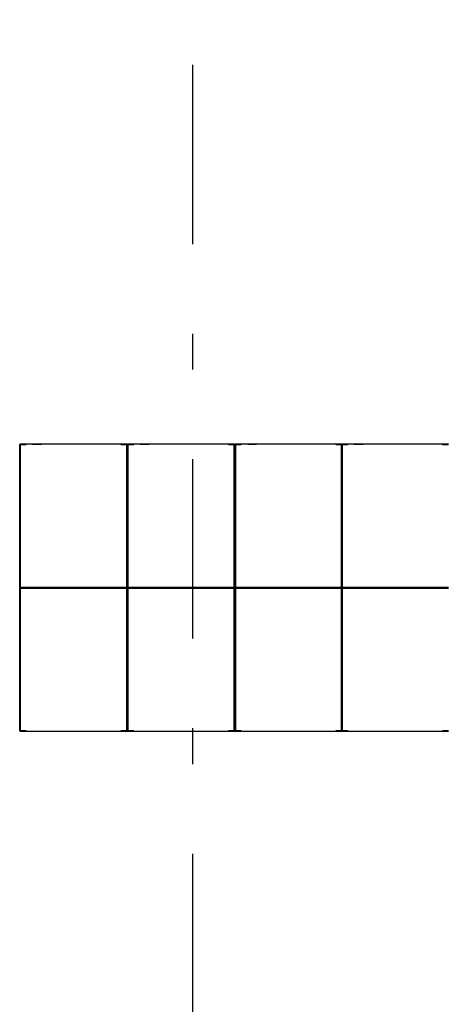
# Model space of a CAD drawing. Extents: x 2 to 87, y -108 to 11.
# Tile 203 of 256: x 11.75 to 12.93, y -18.73 to -15.98. Entities that reach past the tile are written whole.
import ezdxf

# ---------------------------------------------------------------- set-up
doc = ezdxf.new("R2010")
doc.units = 0
doc.header["$MEASUREMENT"] = 0
doc.linetypes.add('DASHDOT', pattern=[1, 0.5, -0.25, 0, -0.25])
doc.layers.add('16', color=7, linetype='CONTINUOUS')
doc.layers.add('5', color=7, linetype='CONTINUOUS')

msp = doc.modelspace()

# ---------------------------------------------------------------- linework, layer by layer
at = {"layer": '16', "color": 62, "linetype": 'Continuous'}
for p, q in [((11.746, -17.1664), (11.746, -17.5648)), ((12.0452, -17.1656), (11.7468, -17.1656)), ((11.7468, -17.5648), (11.7468, -17.1664)), ((11.7468, -17.1664), (11.7631, -17.1664)), ((11.7476, -17.168), (11.7476, -17.5632)), ((11.7631, -17.1672), (11.7484, -17.1672)), ((11.7631, -17.1664), (11.7631, -17.1672)), ((11.7818, -17.1651), (11.8068, -17.1651)), ((11.7848, -17.1646), (11.8038, -17.1646)), ((12.0289, -17.1672), (12.0289, -17.1664)), ((12.0289, -17.1664), (12.0452, -17.1664)), ((12.0436, -17.1672), (12.0289, -17.1672)), ((12.0444, -17.5632), (12.0444, -17.168)), ((12.0452, -17.1664), (12.0452, -17.5648)), ((12.046, -17.1664), (12.046, -17.5648)), ((12.046, -17.5648), (12.046, -17.1664)), ((12.3452, -17.1656), (12.0468, -17.1656)), ((12.0468, -17.5648), (12.0468, -17.1664)), ((12.0468, -17.1664), (12.0631, -17.1664)), ((12.0476, -17.168), (12.0476, -17.5632)), ((12.0631, -17.1672), (12.0484, -17.1672)), ((12.0631, -17.1664), (12.0631, -17.1672)), ((12.0818, -17.1651), (12.1051, -17.1651)), ((12.0848, -17.1646), (12.1038, -17.1646)), ((12.1052, -17.1651), (12.1068, -17.1651)), ((12.3289, -17.1672), (12.3289, -17.1664)), ((12.3289, -17.1664), (12.3452, -17.1664)), ((12.3436, -17.1672), (12.3289, -17.1672)), ((12.3444, -17.5632), (12.3444, -17.168)), ((12.3452, -17.1664), (12.3452, -17.5648)), ((12.346, -17.1664), (12.346, -17.5648)), ((12.346, -17.5648), (12.346, -17.1664)), ((12.6452, -17.1656), (12.3468, -17.1656)), ((12.3468, -17.5648), (12.3468, -17.1664)), ((12.3468, -17.1664), (12.3631, -17.1664)), ((12.3476, -17.168), (12.3476, -17.5632)), ((12.3631, -17.1672), (12.3484, -17.1672)), ((12.3631, -17.1664), (12.3631, -17.1672)), ((12.3818, -17.1651), (12.4068, -17.1651)), ((12.3848, -17.1646), (12.4038, -17.1646)), ((12.6289, -17.1664), (12.6288, -17.1664)), ((12.6288, -17.1672), (12.6289, -17.1672)), ((12.6289, -17.1672), (12.6289, -17.1664)), ((12.6289, -17.1664), (12.6452, -17.1664)), ((12.6436, -17.1672), (12.6289, -17.1672)), ((12.6429, -17.1664), (12.6429, -17.5648)), ((12.9421, -17.1656), (12.6437, -17.1656)), ((12.6437, -17.5648), (12.6437, -17.1664)), ((12.6437, -17.1664), (12.66, -17.1664)), ((12.6444, -17.5632), (12.6444, -17.168)), ((12.6445, -17.168), (12.6445, -17.5632)), ((12.6452, -17.1664), (12.6452, -17.5648)), ((12.66, -17.1672), (12.6453, -17.1672)), ((12.646, -17.5648), (12.646, -17.1664)), ((12.66, -17.1664), (12.66, -17.1672)), ((12.6787, -17.1651), (12.7037, -17.1651)), ((12.6817, -17.1646), (12.7007, -17.1646)), ((12.9258, -17.1672), (12.9258, -17.1664)), ((12.9258, -17.1664), (12.9421, -17.1664)), ((12.9405, -17.1672), (12.9258, -17.1672)), ((11.746, -17.5664), (11.746, -17.9648)), ((12.0452, -17.5648), (11.7468, -17.5648)), ((12.0452, -17.5656), (11.7468, -17.5656)), ((11.7468, -17.5656), (12.0452, -17.5656)), ((11.7468, -17.5664), (12.0452, -17.5664)), ((11.7468, -17.9648), (11.7468, -17.5664)), ((11.7484, -17.564), (12.0436, -17.564)), ((12.0436, -17.5672), (11.7484, -17.5672)), ((12.0452, -17.5664), (12.0452, -17.9648)), ((12.046, -17.5664), (12.046, -17.9648)), ((12.046, -17.9648), (12.046, -17.5664)), ((12.3452, -17.5648), (12.0468, -17.5648)), ((12.3452, -17.5656), (12.0468, -17.5656)), ((12.0468, -17.5656), (12.3452, -17.5656)), ((12.0468, -17.5664), (12.3452, -17.5664)), ((12.0468, -17.9648), (12.0468, -17.5664)), ((12.0484, -17.564), (12.3436, -17.564)), ((12.3436, -17.5672), (12.0484, -17.5672)), ((12.3452, -17.5664), (12.3452, -17.9648)), ((12.3469, -17.5656), (12.346, -17.5656)), ((12.346, -17.5656), (12.3469, -17.5656)), ((12.346, -17.5664), (12.346, -17.9648)), ((12.346, -17.9648), (12.346, -17.5664)), ((12.6452, -17.5648), (12.3468, -17.5648)), ((12.6452, -17.5656), (12.3468, -17.5656)), ((12.3468, -17.5656), (12.6452, -17.5656)), ((12.3468, -17.5664), (12.6452, -17.5664)), ((12.3468, -17.9648), (12.3468, -17.5664)), ((12.3484, -17.564), (12.6436, -17.564)), ((12.6436, -17.5672), (12.3484, -17.5672)), ((12.6429, -17.5664), (12.6429, -17.9648)), ((12.9421, -17.5648), (12.6437, -17.5648)), ((12.9421, -17.5656), (12.6437, -17.5656)), ((12.6437, -17.5656), (12.9421, -17.5656)), ((12.6437, -17.5664), (12.9421, -17.5664)), ((12.6437, -17.9648), (12.6437, -17.5664)), ((12.6452, -17.5664), (12.6452, -17.9648)), ((12.6453, -17.564), (12.9405, -17.564)), ((12.9405, -17.5672), (12.6453, -17.5672)), ((12.646, -17.9648), (12.646, -17.5664)), ((11.7476, -17.568), (11.7476, -17.9632)), ((12.0444, -17.9632), (12.0444, -17.568)), ((12.0476, -17.568), (12.0476, -17.9632)), ((12.3444, -17.9632), (12.3444, -17.568)), ((12.3476, -17.568), (12.3476, -17.9632)), ((12.6444, -17.9632), (12.6444, -17.568)), ((12.6445, -17.568), (12.6445, -17.9632)), ((11.7631, -17.9648), (11.7468, -17.9648)), ((11.7468, -17.9656), (12.0452, -17.9656)), ((11.7484, -17.964), (11.7631, -17.964)), ((11.7631, -17.964), (11.7631, -17.9648)), ((11.8068, -17.9661), (11.7818, -17.9661)), ((11.8038, -17.9666), (11.7848, -17.9666)), ((12.0289, -17.9648), (12.0289, -17.964)), ((12.0289, -17.964), (12.0436, -17.964)), ((12.0452, -17.9648), (12.0289, -17.9648)), ((12.0631, -17.9648), (12.0468, -17.9648)), ((12.0468, -17.9656), (12.3452, -17.9656)), ((12.0484, -17.964), (12.0631, -17.964)), ((12.0631, -17.964), (12.0631, -17.9648)), ((12.1051, -17.9661), (12.0818, -17.9661)), ((12.1038, -17.9666), (12.0848, -17.9666)), ((12.1068, -17.9661), (12.1052, -17.9661)), ((12.3289, -17.9648), (12.3289, -17.964)), ((12.3289, -17.964), (12.3436, -17.964)), ((12.3452, -17.9648), (12.3289, -17.9648)), ((12.3631, -17.9648), (12.3468, -17.9648)), ((12.3468, -17.9656), (12.6452, -17.9656)), ((12.3484, -17.964), (12.3631, -17.964)), ((12.3631, -17.964), (12.3631, -17.9648)), ((12.4068, -17.9661), (12.3818, -17.9661)), ((12.4038, -17.9666), (12.3848, -17.9666)), ((12.6289, -17.964), (12.6288, -17.964)), ((12.6288, -17.9648), (12.6289, -17.9648)), ((12.6289, -17.9648), (12.6289, -17.964)), ((12.6289, -17.964), (12.6436, -17.964)), ((12.6452, -17.9648), (12.6289, -17.9648)), ((12.66, -17.9648), (12.6437, -17.9648)), ((12.6437, -17.9656), (12.9421, -17.9656)), ((12.6453, -17.964), (12.66, -17.964)), ((12.66, -17.964), (12.66, -17.9648)), ((12.7037, -17.9661), (12.6787, -17.9661)), ((12.7007, -17.9666), (12.6817, -17.9666)), ((12.9258, -17.9648), (12.9258, -17.964)), ((12.9258, -17.964), (12.9405, -17.964)), ((12.9421, -17.9648), (12.9258, -17.9648))]:
    msp.add_line(p, q, dxfattribs=at)
for points in [[(11.7468, -17.5648), (11.7467, -17.5649), (11.7467, -17.5649), (11.7467, -17.5649), (11.7467, -17.5649), (11.7467, -17.5649), (11.7467, -17.5649), (11.7467, -17.5649), (11.7467, -17.5649), (11.7467, -17.5649), (11.7467, -17.5649), (11.7467, -17.5649), (11.7467, -17.5649), (11.7467, -17.5649), (11.7467, -17.5649), (11.7467, -17.5649), (11.7467, -17.5649), (11.7467, -17.5649), (11.7467, -17.5649), (11.7467, -17.5649), (11.7467, -17.5649), (11.7467, -17.5649), (11.7467, -17.5649), (11.7467, -17.5649), (11.7467, -17.5649), (11.7466, -17.565), (11.7466, -17.565), (11.7466, -17.565), (11.7466, -17.565), (11.7466, -17.565), (11.7466, -17.565), (11.7466, -17.565), (11.7466, -17.565), (11.7466, -17.565), (11.7466, -17.565), (11.7466, -17.565), (11.7466, -17.565), (11.7466, -17.565), (11.7466, -17.565), (11.7466, -17.565), (11.7466, -17.565), (11.7466, -17.565), (11.7466, -17.565), (11.7466, -17.565), (11.7466, -17.565), (11.7466, -17.565), (11.7466, -17.565), (11.7466, -17.565), (11.7466, -17.565), (11.7466, -17.565), (11.7465, -17.5651), (11.7465, -17.5651), (11.7465, -17.5651), (11.7465, -17.5651), (11.7465, -17.5651), (11.7465, -17.5651), (11.7465, -17.5651), (11.7465, -17.5651), (11.7465, -17.5651), (11.7465, -17.5651), (11.7465, -17.5651), (11.7465, -17.5651), (11.7465, -17.5651), (11.7465, -17.5651), (11.7465, -17.5651), (11.7465, -17.5651), (11.7465, -17.5651), (11.7465, -17.5651), (11.7465, -17.5651), (11.7465, -17.5651), (11.7465, -17.5651), (11.7465, -17.5651), (11.7465, -17.5651), (11.7465, -17.5651), (11.7465, -17.5651), (11.7465, -17.5651), (11.7465, -17.5651), (11.7464, -17.5652), (11.7463, -17.5653), (11.7463, -17.5653), (11.7463, -17.5653), (11.7463, -17.5653), (11.7463, -17.5653), (11.7463, -17.5653), (11.7463, -17.5653), (11.7463, -17.5653), (11.7463, -17.5653), (11.7463, -17.5653), (11.7463, -17.5653), (11.7463, -17.5653), (11.7463, -17.5653), (11.7463, -17.5653), (11.7463, -17.5653), (11.7463, -17.5653), (11.7463, -17.5653), (11.7463, -17.5653), (11.7463, -17.5653), (11.7463, -17.5653), (11.7463, -17.5653), (11.7463, -17.5653), (11.7463, -17.5653), (11.7463, -17.5653), (11.7463, -17.5653), (11.7463, -17.5653), (11.7463, -17.5653), (11.7463, -17.5653), (11.7463, -17.5653), (11.7463, -17.5653), (11.7463, -17.5653), (11.7463, -17.5653), (11.7463, -17.5653), (11.7463, -17.5653), (11.7462, -17.5654), (11.7462, -17.5654), (11.7462, -17.5654), (11.7462, -17.5654), (11.7462, -17.5654), (11.7462, -17.5654), (11.7462, -17.5654), (11.7462, -17.5654), (11.7462, -17.5654), (11.7462, -17.5654), (11.7462, -17.5654), (11.7462, -17.5654), (11.7462, -17.5654), (11.7462, -17.5654), (11.7462, -17.5654), (11.7462, -17.5654), (11.7462, -17.5654), (11.7462, -17.5654), (11.7462, -17.5654), (11.7462, -17.5654), (11.7462, -17.5654), (11.7462, -17.5654), (11.7462, -17.5654), (11.7462, -17.5654), (11.7462, -17.5654), (11.7462, -17.5654), (11.7462, -17.5654), (11.7462, -17.5654), (11.7462, -17.5654), (11.7462, -17.5654), (11.7462, -17.5654), (11.7462, -17.5654), (11.7462, -17.5654), (11.7462, -17.5654), (11.7462, -17.5654), (11.7462, -17.5654), (11.7462, -17.5654), (11.7462, -17.5654), (11.7462, -17.5654), (11.7462, -17.5654), (11.7462, -17.5654), (11.7461, -17.5655), (11.746, -17.5656)], [(11.746, -17.5656), (11.7461, -17.5657), (11.7462, -17.5658), (11.7462, -17.5658), (11.7462, -17.5658), (11.7462, -17.5658), (11.7462, -17.5658), (11.7462, -17.5658), (11.7462, -17.5658), (11.7462, -17.5658), (11.7462, -17.5658), (11.7462, -17.5658), (11.7462, -17.5658), (11.7462, -17.5658), (11.7462, -17.5658), (11.7462, -17.5658), (11.7462, -17.5658), (11.7462, -17.5658), (11.7462, -17.5658), (11.7462, -17.5658), (11.7462, -17.5658), (11.7462, -17.5658), (11.7462, -17.5658), (11.7462, -17.5658), (11.7462, -17.5658), (11.7462, -17.5658), (11.7462, -17.5658), (11.7462, -17.5658), (11.7462, -17.5658), (11.7462, -17.5658), (11.7462, -17.5658), (11.7462, -17.5658), (11.7462, -17.5658), (11.7462, -17.5658), (11.7462, -17.5658), (11.7462, -17.5658), (11.7462, -17.5658), (11.7462, -17.5658), (11.7462, -17.5658), (11.7462, -17.5658), (11.7462, -17.5658), (11.7462, -17.5658), (11.7462, -17.5658), (11.7463, -17.5659), (11.7464, -17.566), (11.7464, -17.566), (11.7464, -17.566), (11.7464, -17.566), (11.7464, -17.566), (11.7464, -17.566), (11.7464, -17.566), (11.7464, -17.566), (11.7464, -17.566), (11.7464, -17.566), (11.7464, -17.566), (11.7464, -17.566), (11.7464, -17.566), (11.7464, -17.566), (11.7464, -17.566), (11.7464, -17.566), (11.7464, -17.566), (11.7464, -17.566), (11.7464, -17.566), (11.7464, -17.566), (11.7464, -17.566), (11.7464, -17.566), (11.7464, -17.566), (11.7464, -17.566), (11.7464, -17.566), (11.7464, -17.566), (11.7464, -17.566), (11.7464, -17.566), (11.7464, -17.566), (11.7464, -17.566), (11.7465, -17.5661), (11.7465, -17.5661), (11.7465, -17.5661), (11.7465, -17.5661), (11.7465, -17.5661), (11.7465, -17.5661), (11.7465, -17.5661), (11.7465, -17.5661), (11.7465, -17.5661), (11.7465, -17.5661), (11.7465, -17.5661), (11.7465, -17.5661), (11.7465, -17.5661), (11.7465, -17.5661), (11.7465, -17.5661), (11.7465, -17.5661), (11.7465, -17.5661), (11.7465, -17.5661), (11.7465, -17.5661), (11.7465, -17.5661), (11.7465, -17.5661), (11.7465, -17.5661), (11.7465, -17.5661), (11.7465, -17.5661), (11.7465, -17.5661), (11.7465, -17.5661), (11.7465, -17.5661), (11.7466, -17.5662), (11.7466, -17.5662), (11.7466, -17.5662), (11.7466, -17.5662), (11.7466, -17.5662), (11.7466, -17.5662), (11.7466, -17.5662), (11.7466, -17.5662), (11.7466, -17.5662), (11.7466, -17.5662), (11.7466, -17.5662), (11.7466, -17.5662), (11.7466, -17.5662), (11.7466, -17.5662), (11.7466, -17.5662), (11.7466, -17.5662), (11.7466, -17.5662), (11.7466, -17.5662), (11.7466, -17.5662), (11.7466, -17.5662), (11.7466, -17.5662), (11.7466, -17.5662), (11.7466, -17.5662), (11.7466, -17.5662), (11.7466, -17.5662), (11.7467, -17.5663), (11.7468, -17.5663)], [(12.0454, -17.5649), (12.0454, -17.565), (12.0454, -17.565), (12.0454, -17.565), (12.0454, -17.565), (12.0454, -17.565), (12.0454, -17.565), (12.0454, -17.565), (12.0454, -17.565), (12.0454, -17.565), (12.0454, -17.565), (12.0454, -17.565), (12.0454, -17.565), (12.0454, -17.565), (12.0454, -17.565), (12.0454, -17.565), (12.0454, -17.565), (12.0454, -17.565), (12.0454, -17.565), (12.0454, -17.565), (12.0454, -17.565), (12.0454, -17.565), (12.0454, -17.565), (12.0454, -17.565), (12.0454, -17.565), (12.0454, -17.565), (12.0455, -17.5651), (12.0455, -17.5651), (12.0455, -17.5651), (12.0455, -17.5651), (12.0455, -17.5651), (12.0455, -17.5651), (12.0455, -17.5651), (12.0455, -17.5651), (12.0455, -17.5651), (12.0455, -17.5651), (12.0455, -17.5651), (12.0455, -17.5651), (12.0455, -17.5651), (12.0455, -17.5651), (12.0455, -17.5651), (12.0455, -17.5651), (12.0455, -17.5651), (12.0455, -17.5651), (12.0455, -17.5651), (12.0455, -17.5651), (12.0455, -17.5651), (12.0455, -17.5651), (12.0455, -17.5651), (12.0455, -17.5651), (12.0455, -17.5651), (12.0455, -17.5651), (12.0455, -17.5651), (12.0456, -17.5652), (12.0457, -17.5653), (12.0457, -17.5653), (12.0457, -17.5653), (12.0457, -17.5653), (12.0457, -17.5653), (12.0457, -17.5653), (12.0457, -17.5653), (12.0457, -17.5653), (12.0457, -17.5653), (12.0457, -17.5653), (12.0457, -17.5653), (12.0457, -17.5653), (12.0457, -17.5653), (12.0457, -17.5653), (12.0457, -17.5653), (12.0457, -17.5653), (12.0457, -17.5653), (12.0457, -17.5653), (12.0457, -17.5653), (12.0457, -17.5653), (12.0457, -17.5653), (12.0457, -17.5653), (12.0457, -17.5653), (12.0457, -17.5653), (12.0457, -17.5653), (12.0457, -17.5653), (12.0457, -17.5653), (12.0457, -17.5653), (12.0457, -17.5653), (12.0457, -17.5653), (12.0457, -17.5653), (12.0457, -17.5653), (12.0457, -17.5653), (12.0457, -17.5653), (12.0458, -17.5654), (12.0458, -17.5654), (12.0458, -17.5654), (12.0458, -17.5654), (12.0458, -17.5654), (12.0458, -17.5654), (12.0458, -17.5654), (12.0458, -17.5654), (12.0458, -17.5654), (12.0458, -17.5654), (12.0458, -17.5654), (12.0458, -17.5654), (12.0458, -17.5654), (12.0458, -17.5654), (12.0458, -17.5654), (12.0458, -17.5654), (12.0458, -17.5654), (12.0458, -17.5654), (12.0458, -17.5654), (12.0458, -17.5654), (12.0458, -17.5654), (12.0458, -17.5654), (12.0458, -17.5654), (12.0458, -17.5654), (12.0458, -17.5654), (12.0458, -17.5654), (12.0458, -17.5654), (12.0458, -17.5654), (12.0458, -17.5654), (12.0458, -17.5654), (12.0458, -17.5654), (12.0458, -17.5654), (12.0458, -17.5654), (12.0458, -17.5654), (12.0458, -17.5654), (12.0458, -17.5654), (12.0458, -17.5654), (12.0458, -17.5654), (12.0458, -17.5654), (12.0458, -17.5654), (12.0458, -17.5654), (12.046, -17.5655), (12.046, -17.5656)], [(12.046, -17.5656), (12.0459, -17.5657), (12.0458, -17.5658), (12.0458, -17.5658), (12.0458, -17.5658), (12.0458, -17.5658), (12.0458, -17.5658), (12.0458, -17.5658), (12.0458, -17.5658), (12.0458, -17.5658), (12.0458, -17.5658), (12.0458, -17.5658), (12.0458, -17.5658), (12.0458, -17.5658), (12.0458, -17.5658), (12.0458, -17.5658), (12.0458, -17.5658), (12.0458, -17.5658), (12.0458, -17.5658), (12.0458, -17.5658), (12.0458, -17.5658), (12.0458, -17.5658), (12.0458, -17.5658), (12.0458, -17.5658), (12.0458, -17.5658), (12.0458, -17.5658), (12.0458, -17.5658), (12.0458, -17.5658), (12.0458, -17.5658), (12.0458, -17.5658), (12.0458, -17.5658), (12.0458, -17.5658), (12.0458, -17.5658), (12.0458, -17.5658), (12.0458, -17.5658), (12.0458, -17.5658), (12.0458, -17.5658), (12.0458, -17.5658), (12.0458, -17.5658), (12.0458, -17.5658), (12.0458, -17.5658), (12.0458, -17.5658), (12.0458, -17.5658), (12.0457, -17.5659), (12.0456, -17.566), (12.0456, -17.566), (12.0456, -17.566), (12.0456, -17.566), (12.0456, -17.566), (12.0456, -17.566), (12.0456, -17.566), (12.0456, -17.566), (12.0456, -17.566), (12.0456, -17.566), (12.0456, -17.566), (12.0456, -17.566), (12.0456, -17.566), (12.0456, -17.566), (12.0456, -17.566), (12.0456, -17.566), (12.0456, -17.566), (12.0456, -17.566), (12.0456, -17.566), (12.0456, -17.566), (12.0456, -17.566), (12.0456, -17.566), (12.0456, -17.566), (12.0456, -17.566), (12.0456, -17.566), (12.0456, -17.566), (12.0456, -17.566), (12.0456, -17.566), (12.0456, -17.566), (12.0456, -17.566), (12.0455, -17.5661), (12.0455, -17.5661), (12.0455, -17.5661), (12.0455, -17.5661), (12.0455, -17.5661), (12.0455, -17.5661), (12.0455, -17.5661), (12.0455, -17.5661), (12.0455, -17.5661), (12.0455, -17.5661), (12.0455, -17.5661), (12.0455, -17.5661), (12.0455, -17.5661), (12.0455, -17.5661), (12.0455, -17.5661), (12.0455, -17.5661), (12.0455, -17.5661), (12.0455, -17.5661), (12.0455, -17.5661), (12.0455, -17.5661), (12.0455, -17.5661), (12.0455, -17.5661), (12.0455, -17.5661), (12.0455, -17.5661), (12.0455, -17.5661), (12.0455, -17.5661), (12.0455, -17.5661), (12.0454, -17.5662), (12.0454, -17.5662), (12.0454, -17.5662), (12.0454, -17.5662), (12.0454, -17.5662), (12.0454, -17.5662), (12.0454, -17.5662), (12.0454, -17.5662), (12.0454, -17.5662), (12.0454, -17.5662), (12.0454, -17.5662), (12.0454, -17.5662), (12.0454, -17.5662), (12.0454, -17.5662), (12.0454, -17.5662), (12.0454, -17.5662), (12.0454, -17.5662), (12.0454, -17.5662), (12.0454, -17.5662), (12.0454, -17.5662), (12.0454, -17.5662), (12.0454, -17.5662), (12.0454, -17.5662), (12.0454, -17.5662), (12.0454, -17.5662), (12.0454, -17.5663)], [(12.0468, -17.5648), (12.0467, -17.5649), (12.0467, -17.5649), (12.0467, -17.5649), (12.0467, -17.5649), (12.0467, -17.5649), (12.0467, -17.5649), (12.0467, -17.5649), (12.0467, -17.5649), (12.0467, -17.5649), (12.0467, -17.5649), (12.0467, -17.5649), (12.0467, -17.5649), (12.0467, -17.5649), (12.0467, -17.5649), (12.0467, -17.5649), (12.0467, -17.5649), (12.0467, -17.5649), (12.0467, -17.5649), (12.0467, -17.5649), (12.0467, -17.5649), (12.0467, -17.5649), (12.0467, -17.5649), (12.0467, -17.5649), (12.0467, -17.5649), (12.0466, -17.565), (12.0466, -17.565), (12.0466, -17.565), (12.0466, -17.565), (12.0466, -17.565), (12.0466, -17.565), (12.0466, -17.565), (12.0466, -17.565), (12.0466, -17.565), (12.0466, -17.565), (12.0466, -17.565), (12.0466, -17.565), (12.0466, -17.565), (12.0466, -17.565), (12.0466, -17.565), (12.0466, -17.565), (12.0466, -17.565), (12.0466, -17.565), (12.0466, -17.565), (12.0466, -17.565), (12.0466, -17.565), (12.0466, -17.565), (12.0466, -17.565), (12.0466, -17.565), (12.0466, -17.565), (12.0465, -17.5651), (12.0465, -17.5651), (12.0465, -17.5651), (12.0465, -17.5651), (12.0465, -17.5651), (12.0465, -17.5651), (12.0465, -17.5651), (12.0465, -17.5651), (12.0465, -17.5651), (12.0465, -17.5651), (12.0465, -17.5651), (12.0465, -17.5651), (12.0465, -17.5651), (12.0465, -17.5651), (12.0465, -17.5651), (12.0465, -17.5651), (12.0465, -17.5651), (12.0465, -17.5651), (12.0465, -17.5651), (12.0465, -17.5651), (12.0465, -17.5651), (12.0465, -17.5651), (12.0465, -17.5651), (12.0465, -17.5651), (12.0465, -17.5651), (12.0465, -17.5651), (12.0465, -17.5651), (12.0464, -17.5652), (12.0463, -17.5653), (12.0463, -17.5653), (12.0463, -17.5653), (12.0463, -17.5653), (12.0463, -17.5653), (12.0463, -17.5653), (12.0463, -17.5653), (12.0463, -17.5653), (12.0463, -17.5653), (12.0463, -17.5653), (12.0463, -17.5653), (12.0463, -17.5653), (12.0463, -17.5653), (12.0463, -17.5653), (12.0463, -17.5653), (12.0463, -17.5653), (12.0463, -17.5653), (12.0463, -17.5653), (12.0463, -17.5653), (12.0463, -17.5653), (12.0463, -17.5653), (12.0463, -17.5653), (12.0463, -17.5653), (12.0463, -17.5653), (12.0463, -17.5653), (12.0463, -17.5653), (12.0463, -17.5653), (12.0463, -17.5653), (12.0463, -17.5653), (12.0463, -17.5653), (12.0463, -17.5653), (12.0463, -17.5653), (12.0463, -17.5653), (12.0463, -17.5653), (12.0462, -17.5654), (12.0462, -17.5654), (12.0462, -17.5654), (12.0462, -17.5654), (12.0462, -17.5654), (12.0462, -17.5654), (12.0462, -17.5654), (12.0462, -17.5654), (12.0462, -17.5654), (12.0462, -17.5654), (12.0462, -17.5654), (12.0462, -17.5654), (12.0462, -17.5654), (12.0462, -17.5654), (12.0462, -17.5654), (12.0462, -17.5654), (12.0462, -17.5654), (12.0462, -17.5654), (12.0462, -17.5654), (12.0462, -17.5654), (12.0462, -17.5654), (12.0462, -17.5654), (12.0462, -17.5654), (12.0462, -17.5654), (12.0462, -17.5654), (12.0462, -17.5654), (12.0462, -17.5654), (12.0462, -17.5654), (12.0462, -17.5654), (12.0462, -17.5654), (12.0462, -17.5654), (12.0462, -17.5654), (12.0462, -17.5654), (12.0462, -17.5654), (12.0462, -17.5654), (12.0462, -17.5654), (12.0462, -17.5654), (12.0462, -17.5654), (12.0462, -17.5654), (12.0462, -17.5654), (12.0462, -17.5654), (12.0461, -17.5655), (12.046, -17.5656)], [(12.046, -17.5656), (12.0461, -17.5657), (12.0462, -17.5658), (12.0462, -17.5658), (12.0462, -17.5658), (12.0462, -17.5658), (12.0462, -17.5658), (12.0462, -17.5658), (12.0462, -17.5658), (12.0462, -17.5658), (12.0462, -17.5658), (12.0462, -17.5658), (12.0462, -17.5658), (12.0462, -17.5658), (12.0462, -17.5658), (12.0462, -17.5658), (12.0462, -17.5658), (12.0462, -17.5658), (12.0462, -17.5658), (12.0462, -17.5658), (12.0462, -17.5658), (12.0462, -17.5658), (12.0462, -17.5658), (12.0462, -17.5658), (12.0462, -17.5658), (12.0462, -17.5658), (12.0462, -17.5658), (12.0462, -17.5658), (12.0462, -17.5658), (12.0462, -17.5658), (12.0462, -17.5658), (12.0462, -17.5658), (12.0462, -17.5658), (12.0462, -17.5658), (12.0462, -17.5658), (12.0462, -17.5658), (12.0462, -17.5658), (12.0462, -17.5658), (12.0462, -17.5658), (12.0462, -17.5658), (12.0462, -17.5658), (12.0462, -17.5658), (12.0462, -17.5658), (12.0463, -17.5659), (12.0464, -17.566), (12.0464, -17.566), (12.0464, -17.566), (12.0464, -17.566), (12.0464, -17.566), (12.0464, -17.566), (12.0464, -17.566), (12.0464, -17.566), (12.0464, -17.566), (12.0464, -17.566), (12.0464, -17.566), (12.0464, -17.566), (12.0464, -17.566), (12.0464, -17.566), (12.0464, -17.566), (12.0464, -17.566), (12.0464, -17.566), (12.0464, -17.566), (12.0464, -17.566), (12.0464, -17.566), (12.0464, -17.566), (12.0464, -17.566), (12.0464, -17.566), (12.0464, -17.566), (12.0464, -17.566), (12.0464, -17.566), (12.0464, -17.566), (12.0464, -17.566), (12.0464, -17.566), (12.0464, -17.566), (12.0465, -17.5661), (12.0465, -17.5661), (12.0465, -17.5661), (12.0465, -17.5661), (12.0465, -17.5661), (12.0465, -17.5661), (12.0465, -17.5661), (12.0465, -17.5661), (12.0465, -17.5661), (12.0465, -17.5661), (12.0465, -17.5661), (12.0465, -17.5661), (12.0465, -17.5661), (12.0465, -17.5661), (12.0465, -17.5661), (12.0465, -17.5661), (12.0465, -17.5661), (12.0465, -17.5661), (12.0465, -17.5661), (12.0465, -17.5661), (12.0465, -17.5661), (12.0465, -17.5661), (12.0465, -17.5661), (12.0465, -17.5661), (12.0465, -17.5661), (12.0465, -17.5661), (12.0465, -17.5661), (12.0466, -17.5662), (12.0466, -17.5662), (12.0466, -17.5662), (12.0466, -17.5662), (12.0466, -17.5662), (12.0466, -17.5662), (12.0466, -17.5662), (12.0466, -17.5662), (12.0466, -17.5662), (12.0466, -17.5662), (12.0466, -17.5662), (12.0466, -17.5662), (12.0466, -17.5662), (12.0466, -17.5662), (12.0466, -17.5662), (12.0466, -17.5662), (12.0466, -17.5662), (12.0466, -17.5662), (12.0466, -17.5662), (12.0466, -17.5662), (12.0466, -17.5662), (12.0466, -17.5662), (12.0466, -17.5662), (12.0466, -17.5662), (12.0466, -17.5662), (12.0467, -17.5663), (12.0468, -17.5663)], [(12.3453, -17.5649), (12.3454, -17.5649), (12.3454, -17.565), (12.3454, -17.565), (12.3454, -17.565), (12.3454, -17.565), (12.3454, -17.565), (12.3454, -17.565), (12.3454, -17.565), (12.3454, -17.565), (12.3454, -17.565), (12.3454, -17.565), (12.3454, -17.565), (12.3454, -17.565), (12.3454, -17.565), (12.3454, -17.565), (12.3454, -17.565), (12.3454, -17.565), (12.3454, -17.565), (12.3454, -17.565), (12.3454, -17.565), (12.3454, -17.565), (12.3454, -17.565), (12.3454, -17.565), (12.3454, -17.565), (12.3454, -17.565), (12.3454, -17.565), (12.3455, -17.5651), (12.3455, -17.5651), (12.3455, -17.5651), (12.3455, -17.5651), (12.3455, -17.5651), (12.3455, -17.5651), (12.3455, -17.5651), (12.3455, -17.5651), (12.3455, -17.5651), (12.3455, -17.5651), (12.3455, -17.5651), (12.3455, -17.5651), (12.3455, -17.5651), (12.3455, -17.5651), (12.3455, -17.5651), (12.3455, -17.5651), (12.3455, -17.5651), (12.3455, -17.5651), (12.3455, -17.5651), (12.3455, -17.5651), (12.3455, -17.5651), (12.3455, -17.5651), (12.3455, -17.5651), (12.3455, -17.5651), (12.3455, -17.5651), (12.3455, -17.5651), (12.3455, -17.5651), (12.3456, -17.5652), (12.3457, -17.5653), (12.3457, -17.5653), (12.3457, -17.5653), (12.3457, -17.5653), (12.3457, -17.5653), (12.3457, -17.5653), (12.3457, -17.5653), (12.3457, -17.5653), (12.3457, -17.5653), (12.3457, -17.5653), (12.3457, -17.5653), (12.3457, -17.5653), (12.3457, -17.5653), (12.3457, -17.5653), (12.3457, -17.5653), (12.3457, -17.5653), (12.3457, -17.5653), (12.3457, -17.5653), (12.3457, -17.5653), (12.3457, -17.5653), (12.3457, -17.5653), (12.3457, -17.5653), (12.3457, -17.5653), (12.3457, -17.5653), (12.3457, -17.5653), (12.3457, -17.5653), (12.3457, -17.5653), (12.3457, -17.5653), (12.3457, -17.5653), (12.3457, -17.5653), (12.3457, -17.5653), (12.3457, -17.5653), (12.3457, -17.5653), (12.3457, -17.5653), (12.3458, -17.5654), (12.3458, -17.5654), (12.3458, -17.5654), (12.3458, -17.5654), (12.3458, -17.5654), (12.3458, -17.5654), (12.3458, -17.5654), (12.3458, -17.5654), (12.3458, -17.5654), (12.3458, -17.5654), (12.3458, -17.5654), (12.3458, -17.5654), (12.3458, -17.5654), (12.3458, -17.5654), (12.3458, -17.5654), (12.3458, -17.5654), (12.3458, -17.5654), (12.3458, -17.5654), (12.3458, -17.5654), (12.3458, -17.5654), (12.3458, -17.5654), (12.3458, -17.5654), (12.3458, -17.5654), (12.3458, -17.5654), (12.3458, -17.5654), (12.3458, -17.5654), (12.3458, -17.5654), (12.3458, -17.5654), (12.3458, -17.5654), (12.3458, -17.5654), (12.3458, -17.5654), (12.3458, -17.5654), (12.3458, -17.5654), (12.3458, -17.5654), (12.3458, -17.5654), (12.3458, -17.5654), (12.3458, -17.5654), (12.3458, -17.5654), (12.3458, -17.5654), (12.3458, -17.5654), (12.3458, -17.5654), (12.3459, -17.5655), (12.346, -17.5655), (12.346, -17.5656)], [(12.346, -17.5656), (12.346, -17.5657), (12.3459, -17.5657), (12.3458, -17.5658), (12.3458, -17.5658), (12.3458, -17.5658), (12.3458, -17.5658), (12.3458, -17.5658), (12.3458, -17.5658), (12.3458, -17.5658), (12.3458, -17.5658), (12.3458, -17.5658), (12.3458, -17.5658), (12.3458, -17.5658), (12.3458, -17.5658), (12.3458, -17.5658), (12.3458, -17.5658), (12.3458, -17.5658), (12.3458, -17.5658), (12.3458, -17.5658), (12.3458, -17.5658), (12.3458, -17.5658), (12.3458, -17.5658), (12.3458, -17.5658), (12.3458, -17.5658), (12.3458, -17.5658), (12.3458, -17.5658), (12.3458, -17.5658), (12.3458, -17.5658), (12.3458, -17.5658), (12.3458, -17.5658), (12.3458, -17.5658), (12.3458, -17.5658), (12.3458, -17.5658), (12.3458, -17.5658), (12.3458, -17.5658), (12.3458, -17.5658), (12.3458, -17.5658), (12.3458, -17.5658), (12.3458, -17.5658), (12.3458, -17.5658), (12.3458, -17.5658), (12.3458, -17.5658), (12.3458, -17.5658), (12.3457, -17.5659), (12.3456, -17.566), (12.3456, -17.566), (12.3456, -17.566), (12.3456, -17.566), (12.3456, -17.566), (12.3456, -17.566), (12.3456, -17.566), (12.3456, -17.566), (12.3456, -17.566), (12.3456, -17.566), (12.3456, -17.566), (12.3456, -17.566), (12.3456, -17.566), (12.3456, -17.566), (12.3456, -17.566), (12.3456, -17.566), (12.3456, -17.566), (12.3456, -17.566), (12.3456, -17.566), (12.3456, -17.566), (12.3456, -17.566), (12.3456, -17.566), (12.3456, -17.566), (12.3456, -17.566), (12.3456, -17.566), (12.3456, -17.566), (12.3456, -17.566), (12.3456, -17.566), (12.3456, -17.566), (12.3456, -17.566), (12.3455, -17.5661), (12.3455, -17.5661), (12.3455, -17.5661), (12.3455, -17.5661), (12.3455, -17.5661), (12.3455, -17.5661), (12.3455, -17.5661), (12.3455, -17.5661), (12.3455, -17.5661), (12.3455, -17.5661), (12.3455, -17.5661), (12.3455, -17.5661), (12.3455, -17.5661), (12.3455, -17.5661), (12.3455, -17.5661), (12.3455, -17.5661), (12.3455, -17.5661), (12.3455, -17.5661), (12.3455, -17.5661), (12.3455, -17.5661), (12.3455, -17.5661), (12.3455, -17.5661), (12.3455, -17.5661), (12.3455, -17.5661), (12.3455, -17.5661), (12.3455, -17.5661), (12.3455, -17.5661), (12.3454, -17.5662), (12.3454, -17.5662), (12.3454, -17.5662), (12.3454, -17.5662), (12.3454, -17.5662), (12.3454, -17.5662), (12.3454, -17.5662), (12.3454, -17.5662), (12.3454, -17.5662), (12.3454, -17.5662), (12.3454, -17.5662), (12.3454, -17.5662), (12.3454, -17.5662), (12.3454, -17.5662), (12.3454, -17.5662), (12.3454, -17.5662), (12.3454, -17.5662), (12.3454, -17.5662), (12.3454, -17.5662), (12.3454, -17.5662), (12.3454, -17.5662), (12.3454, -17.5662), (12.3454, -17.5662), (12.3454, -17.5662), (12.3454, -17.5662), (12.3454, -17.5663), (12.3453, -17.5663)], [(12.3468, -17.5648), (12.3467, -17.5649), (12.3467, -17.5649), (12.3467, -17.5649), (12.3467, -17.5649), (12.3467, -17.5649), (12.3467, -17.5649), (12.3467, -17.5649), (12.3467, -17.5649), (12.3467, -17.5649), (12.3467, -17.5649), (12.3467, -17.5649), (12.3467, -17.5649), (12.3467, -17.5649), (12.3467, -17.5649), (12.3467, -17.5649), (12.3467, -17.5649), (12.3467, -17.5649), (12.3467, -17.5649), (12.3467, -17.5649), (12.3467, -17.5649), (12.3467, -17.5649), (12.3467, -17.5649), (12.3467, -17.5649), (12.3467, -17.5649), (12.3466, -17.565), (12.3466, -17.565), (12.3466, -17.565), (12.3466, -17.565), (12.3466, -17.565), (12.3466, -17.565), (12.3466, -17.565), (12.3466, -17.565), (12.3466, -17.565), (12.3466, -17.565), (12.3466, -17.565), (12.3466, -17.565), (12.3466, -17.565), (12.3466, -17.565), (12.3466, -17.565), (12.3466, -17.565), (12.3466, -17.565), (12.3466, -17.565), (12.3466, -17.565), (12.3466, -17.565), (12.3466, -17.565), (12.3466, -17.565), (12.3466, -17.565), (12.3466, -17.565), (12.3466, -17.565), (12.3465, -17.5651), (12.3465, -17.5651), (12.3465, -17.5651), (12.3465, -17.5651), (12.3465, -17.5651), (12.3465, -17.5651), (12.3465, -17.5651), (12.3465, -17.5651), (12.3465, -17.5651), (12.3465, -17.5651), (12.3465, -17.5651), (12.3465, -17.5651), (12.3465, -17.5651), (12.3465, -17.5651), (12.3465, -17.5651), (12.3465, -17.5651), (12.3465, -17.5651), (12.3465, -17.5651), (12.3465, -17.5651), (12.3465, -17.5651), (12.3465, -17.5651), (12.3465, -17.5651), (12.3465, -17.5651), (12.3465, -17.5651), (12.3465, -17.5651), (12.3465, -17.5651), (12.3465, -17.5651), (12.3464, -17.5652), (12.3463, -17.5653), (12.3463, -17.5653), (12.3463, -17.5653), (12.3463, -17.5653), (12.3463, -17.5653), (12.3463, -17.5653), (12.3463, -17.5653), (12.3463, -17.5653), (12.3463, -17.5653), (12.3463, -17.5653), (12.3463, -17.5653), (12.3463, -17.5653), (12.3463, -17.5653), (12.3463, -17.5653), (12.3463, -17.5653), (12.3463, -17.5653), (12.3463, -17.5653), (12.3463, -17.5653), (12.3463, -17.5653), (12.3463, -17.5653), (12.3463, -17.5653), (12.3463, -17.5653), (12.3463, -17.5653), (12.3463, -17.5653), (12.3463, -17.5653), (12.3463, -17.5653), (12.3463, -17.5653), (12.3463, -17.5653), (12.3463, -17.5653), (12.3463, -17.5653), (12.3463, -17.5653), (12.3463, -17.5653), (12.3463, -17.5653), (12.3463, -17.5653), (12.3462, -17.5654), (12.3462, -17.5654), (12.3462, -17.5654), (12.3462, -17.5654), (12.3462, -17.5654), (12.3462, -17.5654), (12.3462, -17.5654), (12.3462, -17.5654), (12.3462, -17.5654), (12.3462, -17.5654), (12.3462, -17.5654), (12.3462, -17.5654), (12.3462, -17.5654), (12.3462, -17.5654), (12.3462, -17.5654), (12.3462, -17.5654), (12.3462, -17.5654), (12.3462, -17.5654), (12.3462, -17.5654), (12.3462, -17.5654), (12.3462, -17.5654), (12.3462, -17.5654), (12.3462, -17.5654), (12.3462, -17.5654), (12.3462, -17.5654), (12.3462, -17.5654), (12.3462, -17.5654), (12.3462, -17.5654), (12.3462, -17.5654), (12.3462, -17.5654), (12.3462, -17.5654), (12.3462, -17.5654), (12.3462, -17.5654), (12.3462, -17.5654), (12.3462, -17.5654), (12.3462, -17.5654), (12.3462, -17.5654), (12.3462, -17.5654), (12.3462, -17.5654), (12.3462, -17.5654), (12.3462, -17.5654), (12.3461, -17.5655), (12.346, -17.5656)], [(12.346, -17.5656), (12.3461, -17.5657), (12.3462, -17.5658), (12.3462, -17.5658), (12.3462, -17.5658), (12.3462, -17.5658), (12.3462, -17.5658), (12.3462, -17.5658), (12.3462, -17.5658), (12.3462, -17.5658), (12.3462, -17.5658), (12.3462, -17.5658), (12.3462, -17.5658), (12.3462, -17.5658), (12.3462, -17.5658), (12.3462, -17.5658), (12.3462, -17.5658), (12.3462, -17.5658), (12.3462, -17.5658), (12.3462, -17.5658), (12.3462, -17.5658), (12.3462, -17.5658), (12.3462, -17.5658), (12.3462, -17.5658), (12.3462, -17.5658), (12.3462, -17.5658), (12.3462, -17.5658), (12.3462, -17.5658), (12.3462, -17.5658), (12.3462, -17.5658), (12.3462, -17.5658), (12.3462, -17.5658), (12.3462, -17.5658), (12.3462, -17.5658), (12.3462, -17.5658), (12.3462, -17.5658), (12.3462, -17.5658), (12.3462, -17.5658), (12.3462, -17.5658), (12.3462, -17.5658), (12.3462, -17.5658), (12.3462, -17.5658), (12.3462, -17.5658), (12.3463, -17.5659), (12.3464, -17.566), (12.3464, -17.566), (12.3464, -17.566), (12.3464, -17.566), (12.3464, -17.566), (12.3464, -17.566), (12.3464, -17.566), (12.3464, -17.566), (12.3464, -17.566), (12.3464, -17.566), (12.3464, -17.566), (12.3464, -17.566), (12.3464, -17.566), (12.3464, -17.566), (12.3464, -17.566), (12.3464, -17.566), (12.3464, -17.566), (12.3464, -17.566), (12.3464, -17.566), (12.3464, -17.566), (12.3464, -17.566), (12.3464, -17.566), (12.3464, -17.566), (12.3464, -17.566), (12.3464, -17.566), (12.3464, -17.566), (12.3464, -17.566), (12.3464, -17.566), (12.3464, -17.566), (12.3464, -17.566), (12.3465, -17.5661), (12.3465, -17.5661), (12.3465, -17.5661), (12.3465, -17.5661), (12.3465, -17.5661), (12.3465, -17.5661), (12.3465, -17.5661), (12.3465, -17.5661), (12.3465, -17.5661), (12.3465, -17.5661), (12.3465, -17.5661), (12.3465, -17.5661), (12.3465, -17.5661), (12.3465, -17.5661), (12.3465, -17.5661), (12.3465, -17.5661), (12.3465, -17.5661), (12.3465, -17.5661), (12.3465, -17.5661), (12.3465, -17.5661), (12.3465, -17.5661), (12.3465, -17.5661), (12.3465, -17.5661), (12.3465, -17.5661), (12.3465, -17.5661), (12.3465, -17.5661), (12.3465, -17.5661), (12.3466, -17.5662), (12.3466, -17.5662), (12.3466, -17.5662), (12.3466, -17.5662), (12.3466, -17.5662), (12.3466, -17.5662), (12.3466, -17.5662), (12.3466, -17.5662), (12.3466, -17.5662), (12.3466, -17.5662), (12.3466, -17.5662), (12.3466, -17.5662), (12.3466, -17.5662), (12.3466, -17.5662), (12.3466, -17.5662), (12.3466, -17.5662), (12.3466, -17.5662), (12.3466, -17.5662), (12.3466, -17.5662), (12.3466, -17.5662), (12.3466, -17.5662), (12.3466, -17.5662), (12.3466, -17.5662), (12.3466, -17.5662), (12.3466, -17.5662), (12.3467, -17.5663), (12.3468, -17.5663)]]:
    msp.add_lwpolyline(points, dxfattribs=at)
for centre, start, end in [((11.7468, -17.1664), 90, 180), ((11.7484, -17.168), 90, 180), ((12.0436, -17.168), 0, 90), ((12.0452, -17.1664), 0, 90), ((12.0468, -17.1664), 90, 180), ((12.0484, -17.168), 90, 180), ((12.3436, -17.168), 0, 90), ((12.3452, -17.1664), 0, 90), ((12.3468, -17.1664), 90, 180), ((12.3484, -17.168), 90, 180), ((12.6437, -17.1664), 90, 180), ((12.6436, -17.168), 0, 90), ((12.6453, -17.168), 90, 180), ((12.6452, -17.1664), 0, 90), ((11.7468, -17.5648), 180, 270), ((11.7468, -17.5664), 90, 180), ((11.7484, -17.5632), 180, 270), ((11.7484, -17.568), 90, 180), ((12.0436, -17.5632), 270, 360), ((12.0436, -17.568), 0, 90), ((12.0452, -17.5648), 270, 360), ((12.0452, -17.5664), 0, 90), ((12.0468, -17.5648), 180, 270), ((12.0468, -17.5664), 90, 180), ((12.0484, -17.5632), 180, 270), ((12.0484, -17.568), 90, 180), ((12.3436, -17.5632), 270, 360), ((12.3436, -17.568), 0, 90), ((12.3452, -17.5648), 270, 360), ((12.3452, -17.5664), 0, 90), ((12.3468, -17.5648), 180, 270), ((12.3468, -17.5664), 90, 180), ((12.3484, -17.5632), 180, 270), ((12.3484, -17.568), 90, 180), ((12.6437, -17.5648), 180, 270), ((12.6437, -17.5664), 90, 180), ((12.6436, -17.5632), 270, 360), ((12.6436, -17.568), 0, 90), ((12.6453, -17.5632), 180, 270), ((12.6453, -17.568), 90, 180), ((12.6452, -17.5648), 270, 360), ((12.6452, -17.5664), 0, 90), ((11.7468, -17.9648), 180, 270), ((11.7484, -17.9632), 180, 270), ((12.0436, -17.9632), 270, 360), ((12.0452, -17.9648), 270, 360), ((12.0468, -17.9648), 180, 270), ((12.0484, -17.9632), 180, 270), ((12.3436, -17.9632), 270, 360), ((12.3452, -17.9648), 270, 360), ((12.3468, -17.9648), 180, 270), ((12.3484, -17.9632), 180, 270), ((12.6437, -17.9648), 180, 270), ((12.6436, -17.9632), 270, 360), ((12.6453, -17.9632), 180, 270), ((12.6452, -17.9648), 270, 360)]:
    msp.add_arc(centre, 0.0008, start, end, dxfattribs=at)
at = {"layer": '5', "color": 7, "linetype": 'DASHDOT'}
msp.add_line((12.2276, -7.3075), (12.2276, -96.5075), dxfattribs=at)

doc.saveas('drawing.dxf')
